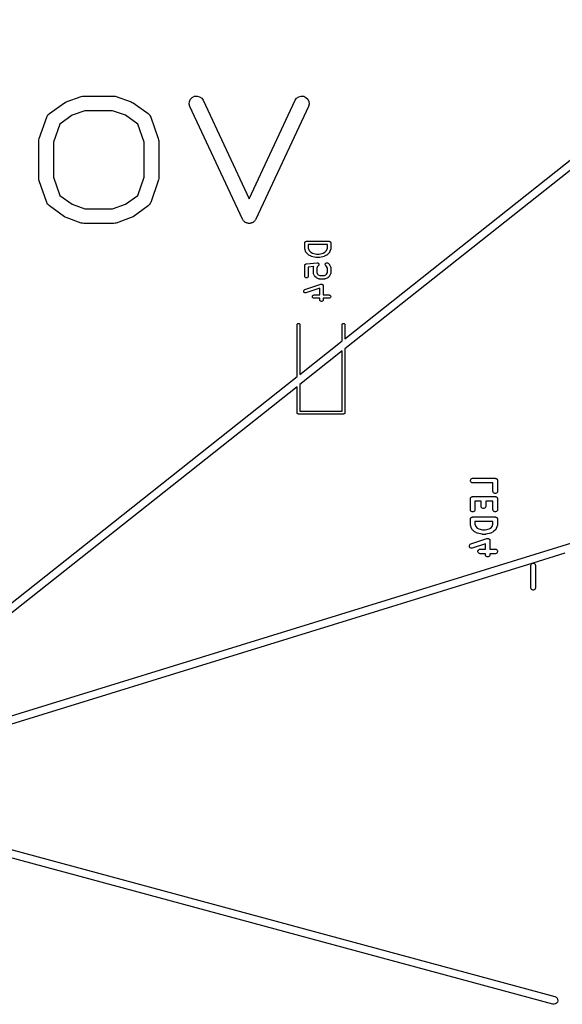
# Model space of a CAD drawing. Extents: x 48 to 353, y -143 to -50.
# Tile 49 of 70: x 246 to 270, y -143 to -99. Entities that reach past the tile are written whole.
import ezdxf

# ---------------------------------------------------------------- set-up
doc = ezdxf.new("R2010")
doc.units = 0
doc.header["$MEASUREMENT"] = 0
doc.layers.add('BLACK', color=7, linetype='CONTINUOUS')

msp = doc.modelspace()

# ---------------------------------------------------------------- linework, layer by layer
at = {"layer": 'Black'}
for p, q in [((308.069, -76.0684), (260.616, -113.715)), ((260.616, -113.268), (307.485, -76.085)), ((248.262, -102.763), (248.928, -102.525)), ((248.928, -102.525), (248.983, -102.515)), ((248.983, -102.515), (249.037, -102.506)), ((249.037, -102.506), (250.371, -102.506)), ((250.371, -102.506), (250.425, -102.515)), ((250.425, -102.515), (250.48, -102.525)), ((250.48, -102.525), (251.147, -102.763)), ((253.771, -102.644), (253.851, -102.564)), ((253.851, -102.564), (253.953, -102.517)), ((253.953, -102.517), (254.066, -102.507)), ((254.066, -102.507), (254.175, -102.536)), ((254.175, -102.536), (254.267, -102.601)), ((254.267, -102.601), (254.332, -102.693)), ((258.41, -102.693), (258.474, -102.601)), ((258.474, -102.601), (258.567, -102.536)), ((258.567, -102.536), (258.676, -102.507)), ((258.676, -102.507), (258.788, -102.517)), ((258.788, -102.517), (258.891, -102.564)), ((258.891, -102.564), (258.97, -102.644)), ((247.515, -103.28), (248.182, -102.804)), ((248.182, -102.804), (248.222, -102.785)), ((248.222, -102.785), (248.262, -102.763)), ((251.147, -102.763), (251.186, -102.785)), ((251.186, -102.785), (251.226, -102.804)), ((251.226, -102.804), (251.893, -103.28)), ((253.714, -102.859), (253.724, -102.747)), ((253.743, -102.968), (253.714, -102.859)), ((253.724, -102.747), (253.771, -102.644)), ((256.076, -107.968), (253.743, -102.968)), ((254.332, -102.693), (256.371, -107.062)), ((256.371, -107.062), (258.41, -102.693)), ((258.999, -102.968), (256.665, -107.968)), ((258.97, -102.644), (259.018, -102.747)), ((259.028, -102.859), (258.999, -102.968)), ((259.018, -102.747), (259.028, -102.859)), ((247.064, -104.39), (247.397, -103.438)), ((247.397, -103.438), (247.418, -103.4)), ((247.418, -103.4), (247.436, -103.361)), ((247.436, -103.361), (247.446, -103.351)), ((247.446, -103.351), (247.453, -103.339)), ((247.453, -103.339), (247.485, -103.311)), ((247.485, -103.311), (247.515, -103.28)), ((248.523, -103.36), (247.977, -103.75)), ((249.094, -103.156), (248.523, -103.36)), ((250.315, -103.156), (249.094, -103.156)), ((250.885, -103.36), (250.315, -103.156)), ((251.431, -103.75), (250.885, -103.36)), ((251.893, -103.28), (251.923, -103.311)), ((251.923, -103.311), (251.956, -103.339)), ((251.956, -103.339), (251.962, -103.351)), ((251.962, -103.351), (251.972, -103.361)), ((251.972, -103.361), (251.99, -103.4)), ((251.99, -103.4), (252.011, -103.438)), ((252.011, -103.438), (252.344, -104.39)), ((247.977, -103.75), (247.696, -104.553)), ((251.712, -104.553), (251.431, -103.75)), ((236.424, -132.908), (329.023, -104.3)), ((247.046, -104.497), (247.055, -104.444)), ((247.046, -106.164), (247.046, -104.497)), ((247.055, -104.444), (247.064, -104.39)), ((247.696, -104.553), (247.696, -106.109)), ((251.712, -106.109), (251.712, -104.553)), ((252.344, -104.39), (252.353, -104.444)), ((252.353, -104.444), (252.362, -104.497)), ((252.362, -104.497), (252.362, -106.164)), ((247.696, -106.109), (247.977, -106.912)), ((251.431, -106.912), (251.712, -106.109)), ((247.055, -106.218), (247.046, -106.164)), ((247.064, -106.271), (247.055, -106.218)), ((247.397, -107.224), (247.064, -106.271)), ((252.344, -106.271), (252.011, -107.224)), ((252.353, -106.218), (252.344, -106.271)), ((252.362, -106.164), (252.353, -106.218)), ((247.977, -106.912), (248.523, -107.302)), ((250.885, -107.302), (251.431, -106.912)), ((247.418, -107.261), (247.397, -107.224)), ((247.436, -107.3), (247.418, -107.261)), ((247.446, -107.31), (247.436, -107.3)), ((247.453, -107.322), (247.446, -107.31)), ((247.485, -107.35), (247.453, -107.322)), ((247.515, -107.381), (247.485, -107.35)), ((248.182, -107.857), (247.515, -107.381)), ((248.523, -107.302), (249.094, -107.506)), ((250.315, -107.506), (250.885, -107.302)), ((251.893, -107.381), (251.226, -107.857)), ((251.923, -107.35), (251.893, -107.381)), ((251.956, -107.322), (251.923, -107.35)), ((251.962, -107.31), (251.956, -107.322)), ((251.972, -107.3), (251.962, -107.31)), ((251.99, -107.261), (251.972, -107.3)), ((252.011, -107.224), (251.99, -107.261)), ((248.222, -107.876), (248.182, -107.857)), ((248.262, -107.899), (248.222, -107.876)), ((249.094, -107.506), (250.315, -107.506)), ((251.186, -107.876), (251.147, -107.899)), ((251.226, -107.857), (251.186, -107.876)), ((248.928, -108.137), (248.262, -107.899)), ((248.983, -108.146), (248.928, -108.137)), ((249.037, -108.156), (248.983, -108.146)), ((250.371, -108.156), (249.037, -108.156)), ((250.425, -108.146), (250.371, -108.156)), ((250.48, -108.137), (250.425, -108.146)), ((251.147, -107.899), (250.48, -108.137)), ((256.093, -107.991), (256.076, -107.968)), ((256.105, -108.017), (256.093, -107.991)), ((256.125, -108.037), (256.105, -108.017)), ((256.141, -108.061), (256.125, -108.037)), ((256.164, -108.077), (256.141, -108.061)), ((256.184, -108.097), (256.164, -108.077)), ((256.21, -108.109), (256.184, -108.097)), ((256.234, -108.125), (256.21, -108.109)), ((256.261, -108.133), (256.234, -108.125)), ((256.287, -108.145), (256.261, -108.133)), ((256.315, -108.147), (256.287, -108.145)), ((256.343, -108.154), (256.315, -108.147)), ((256.371, -108.152), (256.343, -108.154)), ((256.399, -108.154), (256.371, -108.152)), ((256.427, -108.147), (256.399, -108.154)), ((256.455, -108.145), (256.427, -108.147)), ((256.481, -108.133), (256.455, -108.145)), ((256.508, -108.125), (256.481, -108.133)), ((256.531, -108.109), (256.508, -108.125)), ((256.557, -108.097), (256.531, -108.109)), ((256.577, -108.077), (256.557, -108.097)), ((256.601, -108.061), (256.577, -108.077)), ((256.617, -108.037), (256.601, -108.061)), ((256.637, -108.017), (256.617, -108.037)), ((256.649, -107.991), (256.637, -108.017)), ((256.665, -107.968), (256.649, -107.991)), ((258.838, -109.022), (258.84, -109.015)), ((258.838, -109.26), (258.838, -109.022)), ((258.84, -109.009), (258.842, -109.003)), ((258.84, -109.015), (258.84, -109.009)), ((258.842, -109.003), (258.843, -108.996)), ((258.843, -108.996), (258.846, -108.99)), ((258.846, -108.99), (258.848, -108.984)), ((258.848, -108.984), (258.853, -108.979)), ((258.853, -108.979), (258.856, -108.974)), ((258.856, -108.974), (258.861, -108.969)), ((258.861, -108.969), (258.865, -108.964)), ((258.865, -108.964), (258.871, -108.961)), ((258.871, -108.961), (258.876, -108.957)), ((258.876, -108.957), (258.882, -108.955)), ((258.882, -108.955), (258.888, -108.951)), ((258.888, -108.951), (258.894, -108.95)), ((258.894, -108.95), (258.9, -108.948)), ((258.9, -108.948), (258.907, -108.948)), ((258.907, -108.948), (258.913, -108.947)), ((258.913, -108.947), (259.913, -108.947)), ((258.988, -109.097), (258.988, -109.248)), ((259.838, -109.097), (258.988, -109.097)), ((259.838, -109.248), (259.838, -109.097)), ((259.913, -108.947), (259.92, -108.948)), ((259.92, -108.948), (259.926, -108.948)), ((259.926, -108.948), (259.933, -108.95)), ((259.933, -108.95), (259.939, -108.951)), ((259.939, -108.951), (259.945, -108.955)), ((259.945, -108.955), (259.951, -108.957)), ((259.951, -108.957), (259.956, -108.961)), ((259.956, -108.961), (259.962, -108.964)), ((259.962, -108.964), (259.966, -108.969)), ((259.966, -108.969), (259.971, -108.974)), ((259.971, -108.974), (259.974, -108.979)), ((259.974, -108.979), (259.978, -108.984)), ((259.978, -108.984), (259.981, -108.99)), ((259.981, -108.99), (259.984, -108.996)), ((259.984, -108.996), (259.985, -109.003)), ((259.985, -109.003), (259.987, -109.009)), ((259.987, -109.009), (259.987, -109.015)), ((259.987, -109.015), (259.988, -109.022)), ((259.988, -109.022), (259.988, -109.26)), ((258.84, -109.272), (258.838, -109.26)), ((258.842, -109.284), (258.84, -109.272)), ((258.89, -109.426), (258.842, -109.284)), ((258.892, -109.43), (258.89, -109.426)), ((258.893, -109.434), (258.892, -109.43)), ((258.898, -109.442), (258.893, -109.434)), ((258.902, -109.449), (258.898, -109.442)), ((258.905, -109.452), (258.902, -109.449)), ((258.908, -109.456), (258.905, -109.452)), ((259.003, -109.551), (258.908, -109.456)), ((258.988, -109.248), (259.027, -109.362)), ((259.013, -109.558), (259.003, -109.551)), ((259.023, -109.565), (259.013, -109.558)), ((259.118, -109.613), (259.023, -109.565)), ((259.027, -109.362), (259.101, -109.436)), ((259.101, -109.436), (259.178, -109.475)), ((259.126, -109.615), (259.118, -109.613)), ((259.133, -109.618), (259.126, -109.615)), ((259.324, -109.666), (259.133, -109.618)), ((259.178, -109.475), (259.351, -109.518)), ((259.351, -109.518), (259.476, -109.518)), ((259.476, -109.518), (259.649, -109.475)), ((259.693, -109.618), (259.503, -109.666)), ((259.649, -109.475), (259.726, -109.436)), ((259.701, -109.615), (259.693, -109.618)), ((259.709, -109.613), (259.701, -109.615)), ((259.804, -109.565), (259.709, -109.613)), ((259.726, -109.436), (259.8, -109.362)), ((259.8, -109.362), (259.838, -109.248)), ((259.814, -109.558), (259.804, -109.565)), ((259.824, -109.551), (259.814, -109.558)), ((259.919, -109.456), (259.824, -109.551)), ((259.921, -109.452), (259.919, -109.456)), ((259.925, -109.449), (259.921, -109.452)), ((259.929, -109.442), (259.925, -109.449)), ((259.934, -109.434), (259.929, -109.442)), ((259.935, -109.43), (259.934, -109.434)), ((259.937, -109.426), (259.935, -109.43)), ((259.985, -109.284), (259.937, -109.426)), ((259.986, -109.272), (259.985, -109.284)), ((259.988, -109.26), (259.986, -109.272)), ((258.838, -110.022), (258.839, -110.019)), ((258.838, -110.498), (258.838, -110.022)), ((258.839, -110.016), (258.841, -110.006)), ((258.839, -110.019), (258.839, -110.016)), ((258.841, -110.006), (258.843, -109.996)), ((258.843, -109.996), (258.844, -109.994)), ((258.844, -109.994), (258.845, -109.991)), ((258.845, -109.991), (258.851, -109.982)), ((258.851, -109.982), (258.856, -109.974)), ((258.856, -109.974), (258.858, -109.972)), ((258.858, -109.972), (258.86, -109.969)), ((258.86, -109.969), (258.868, -109.963)), ((258.868, -109.963), (258.876, -109.957)), ((258.876, -109.957), (258.879, -109.956)), ((258.879, -109.956), (258.881, -109.954)), ((258.881, -109.954), (258.891, -109.951)), ((258.891, -109.951), (258.9, -109.948)), ((258.9, -109.948), (258.903, -109.948)), ((258.903, -109.948), (258.906, -109.947)), ((258.906, -109.947), (259.382, -109.899)), ((259.237, -110.065), (258.988, -110.09)), ((259.227, -110.083), (259.237, -110.065)), ((259.333, -109.667), (259.324, -109.666)), ((259.342, -109.668), (259.333, -109.667)), ((259.485, -109.668), (259.342, -109.668)), ((259.404, -110.066), (259.369, -110.135)), ((259.382, -109.899), (259.383, -109.9)), ((259.383, -109.9), (259.383, -109.899)), ((259.383, -109.899), (259.395, -109.9)), ((259.395, -109.9), (259.408, -109.901)), ((259.443, -110.027), (259.404, -110.066)), ((259.408, -109.901), (259.409, -109.902)), ((259.409, -109.902), (259.409, -109.902)), ((259.409, -109.902), (259.42, -109.907)), ((259.42, -109.907), (259.432, -109.912)), ((259.432, -109.912), (259.432, -109.912)), ((259.432, -109.912), (259.433, -109.913)), ((259.433, -109.913), (259.441, -109.922)), ((259.441, -109.922), (259.45, -109.93)), ((259.45, -110.016), (259.443, -110.026)), ((259.443, -110.026), (259.443, -110.027)), ((259.443, -110.027), (259.443, -110.027)), ((259.45, -109.93), (259.451, -109.931)), ((259.458, -110.006), (259.45, -110.016)), ((259.451, -109.931), (259.451, -109.931)), ((259.451, -109.931), (259.456, -109.942)), ((259.456, -109.942), (259.462, -109.954)), ((259.461, -109.993), (259.458, -110.005)), ((259.458, -110.005), (259.458, -110.005)), ((259.458, -110.005), (259.458, -110.006)), ((259.464, -109.981), (259.461, -109.993)), ((259.462, -109.954), (259.462, -109.954)), ((259.462, -109.954), (259.462, -109.955)), ((259.462, -109.955), (259.463, -109.967)), ((259.463, -109.967), (259.464, -109.98)), ((259.464, -109.98), (259.464, -109.98)), ((259.464, -109.98), (259.464, -109.981)), ((259.494, -109.667), (259.485, -109.668)), ((259.503, -109.666), (259.494, -109.667)), ((259.743, -109.981), (259.746, -109.955)), ((259.75, -110.006), (259.743, -109.981)), ((259.746, -109.955), (259.757, -109.931)), ((259.765, -110.027), (259.75, -110.006)), ((259.757, -109.931), (259.775, -109.913)), ((259.804, -110.066), (259.765, -110.027)), ((259.775, -109.913), (259.799, -109.902)), ((259.799, -109.902), (259.825, -109.899)), ((259.838, -110.135), (259.804, -110.066)), ((259.825, -109.899), (259.85, -109.906)), ((259.85, -109.906), (259.871, -109.921)), ((259.871, -109.921), (259.919, -109.969)), ((259.919, -109.969), (259.926, -109.979)), ((259.926, -109.979), (259.933, -109.988)), ((259.933, -109.988), (259.98, -110.083)), ((258.843, -110.524), (258.838, -110.498)), ((258.988, -110.498), (258.984, -110.524)), ((258.988, -110.09), (258.988, -110.498)), ((259.219, -110.117), (259.22, -110.113)), ((259.219, -110.355), (259.219, -110.117)), ((259.22, -110.359), (259.219, -110.355)), ((259.22, -110.108), (259.222, -110.1)), ((259.22, -110.113), (259.22, -110.108)), ((259.22, -110.364), (259.22, -110.359)), ((259.222, -110.372), (259.22, -110.364)), ((259.222, -110.1), (259.224, -110.091)), ((259.224, -110.381), (259.222, -110.372)), ((259.224, -110.091), (259.226, -110.088)), ((259.226, -110.384), (259.224, -110.381)), ((259.226, -110.088), (259.227, -110.083)), ((259.227, -110.389), (259.226, -110.384)), ((259.275, -110.484), (259.227, -110.389)), ((259.282, -110.493), (259.275, -110.484)), ((259.289, -110.503), (259.282, -110.493)), ((259.369, -110.135), (259.369, -110.337)), ((259.369, -110.337), (259.404, -110.406)), ((259.404, -110.406), (259.434, -110.436)), ((259.434, -110.436), (259.503, -110.471)), ((259.503, -110.471), (259.705, -110.471)), ((259.705, -110.471), (259.774, -110.436)), ((259.774, -110.436), (259.804, -110.406)), ((259.804, -110.406), (259.838, -110.337)), ((259.838, -110.337), (259.838, -110.135)), ((259.926, -110.493), (259.919, -110.503)), ((259.933, -110.484), (259.926, -110.493)), ((259.98, -110.389), (259.933, -110.484)), ((259.98, -110.083), (259.982, -110.088)), ((259.982, -110.384), (259.98, -110.389)), ((259.982, -110.088), (259.984, -110.091)), ((259.984, -110.381), (259.982, -110.384)), ((259.984, -110.091), (259.985, -110.1)), ((259.985, -110.372), (259.984, -110.381)), ((259.985, -110.1), (259.988, -110.108)), ((259.988, -110.364), (259.985, -110.372)), ((259.988, -110.108), (259.988, -110.113)), ((259.988, -110.113), (259.988, -110.117)), ((259.988, -110.117), (259.988, -110.355)), ((259.988, -110.355), (259.988, -110.359)), ((259.988, -110.359), (259.988, -110.364)), ((258.842, -111.093), (259.556, -110.855)), ((258.856, -110.546), (258.843, -110.524)), ((258.876, -110.563), (258.856, -110.546)), ((258.9, -110.572), (258.876, -110.563)), ((258.926, -110.572), (258.9, -110.572)), ((258.951, -110.563), (258.926, -110.572)), ((258.971, -110.546), (258.951, -110.563)), ((258.984, -110.524), (258.971, -110.546)), ((259.337, -110.551), (259.289, -110.503)), ((259.346, -110.558), (259.337, -110.551)), ((259.356, -110.565), (259.346, -110.558)), ((259.451, -110.613), (259.356, -110.565)), ((259.455, -110.614), (259.451, -110.613)), ((259.459, -110.616), (259.455, -110.614)), ((259.468, -110.618), (259.459, -110.616)), ((259.476, -110.62), (259.468, -110.618)), ((259.481, -110.62), (259.476, -110.62)), ((259.485, -110.621), (259.481, -110.62)), ((259.723, -110.621), (259.485, -110.621)), ((259.556, -110.855), (259.562, -110.855)), ((259.562, -110.855), (259.567, -110.853)), ((259.567, -110.853), (259.575, -110.853)), ((259.575, -110.853), (259.582, -110.852)), ((259.582, -110.852), (259.588, -110.853)), ((259.588, -110.853), (259.593, -110.853)), ((259.593, -110.853), (259.6, -110.855)), ((259.6, -110.855), (259.608, -110.857)), ((259.608, -110.857), (259.612, -110.86)), ((259.612, -110.86), (259.618, -110.862)), ((259.618, -110.862), (259.623, -110.866)), ((259.623, -110.866), (259.63, -110.87)), ((259.63, -110.87), (259.633, -110.875)), ((259.633, -110.875), (259.638, -110.878)), ((259.638, -110.878), (259.641, -110.885)), ((259.641, -110.885), (259.646, -110.891)), ((259.646, -110.891), (259.648, -110.896)), ((259.648, -110.896), (259.651, -110.901)), ((259.651, -110.901), (259.652, -110.908)), ((259.652, -110.908), (259.654, -110.915)), ((259.654, -110.915), (259.654, -110.921)), ((259.654, -110.921), (259.655, -110.926)), ((259.655, -110.926), (259.655, -111.328)), ((259.727, -110.62), (259.723, -110.621)), ((259.731, -110.62), (259.727, -110.62)), ((259.74, -110.618), (259.731, -110.62)), ((259.749, -110.616), (259.74, -110.618)), ((259.752, -110.614), (259.749, -110.616)), ((259.756, -110.613), (259.752, -110.614)), ((259.852, -110.565), (259.756, -110.613)), ((259.861, -110.558), (259.852, -110.565)), ((259.871, -110.551), (259.861, -110.558)), ((259.919, -110.503), (259.871, -110.551)), ((258.792, -111.15), (258.802, -111.125)), ((258.792, -111.176), (258.792, -111.15)), ((258.8, -111.2), (258.792, -111.176)), ((258.816, -111.221), (258.8, -111.2)), ((258.802, -111.125), (258.819, -111.106)), ((258.838, -111.234), (258.816, -111.221)), ((258.819, -111.106), (258.842, -111.093)), ((258.864, -111.24), (258.838, -111.234)), ((258.889, -111.236), (258.864, -111.24)), ((259.505, -111.031), (258.889, -111.236)), ((259.173, -111.39), (259.182, -111.365)), ((259.182, -111.365), (259.199, -111.345)), ((259.199, -111.345), (259.221, -111.332)), ((259.221, -111.332), (259.247, -111.328)), ((259.247, -111.328), (259.505, -111.328)), ((259.505, -111.328), (259.505, -111.031)), ((259.655, -111.328), (259.913, -111.328)), ((259.913, -111.328), (259.939, -111.332)), ((259.939, -111.332), (259.962, -111.345)), ((259.962, -111.345), (259.978, -111.365)), ((259.978, -111.365), (259.987, -111.39)), ((259.173, -111.416), (259.173, -111.39)), ((259.182, -111.44), (259.173, -111.416)), ((259.199, -111.46), (259.182, -111.44)), ((259.221, -111.473), (259.199, -111.46)), ((259.247, -111.478), (259.221, -111.473)), ((259.505, -111.478), (259.247, -111.478)), ((259.505, -111.546), (259.505, -111.478)), ((259.51, -111.571), (259.505, -111.546)), ((259.523, -111.594), (259.51, -111.571)), ((259.543, -111.61), (259.523, -111.594)), ((259.567, -111.619), (259.543, -111.61)), ((259.593, -111.619), (259.567, -111.619)), ((259.618, -111.61), (259.593, -111.619)), ((259.638, -111.594), (259.618, -111.61)), ((259.651, -111.571), (259.638, -111.594)), ((259.655, -111.546), (259.651, -111.571)), ((259.913, -111.478), (259.655, -111.478)), ((259.655, -111.478), (259.655, -111.546)), ((259.939, -111.473), (259.913, -111.478)), ((259.962, -111.46), (259.939, -111.473)), ((259.978, -111.44), (259.962, -111.46)), ((259.987, -111.416), (259.978, -111.44)), ((259.987, -111.39), (259.987, -111.416)), ((258.496, -112.65), (258.5, -112.629)), ((258.496, -114.95), (258.496, -112.65)), ((258.5, -112.629), (258.51, -112.611)), ((258.51, -112.611), (258.526, -112.598)), ((258.526, -112.598), (258.546, -112.591)), ((258.546, -112.591), (258.567, -112.591)), ((258.567, -112.591), (258.586, -112.598)), ((258.586, -112.598), (258.602, -112.611)), ((258.602, -112.611), (258.613, -112.629)), ((258.613, -112.629), (258.616, -112.65)), ((258.616, -112.65), (258.616, -114.855)), ((260.496, -112.65), (260.5, -112.629)), ((260.496, -113.363), (260.496, -112.65)), ((260.5, -112.629), (260.51, -112.611)), ((260.51, -112.611), (260.526, -112.598)), ((260.526, -112.598), (260.546, -112.591)), ((260.546, -112.591), (260.567, -112.591)), ((260.567, -112.591), (260.586, -112.598)), ((260.586, -112.598), (260.602, -112.611)), ((260.602, -112.611), (260.613, -112.629)), ((260.613, -112.629), (260.616, -112.65)), ((260.616, -112.65), (260.616, -113.268)), ((258.616, -114.855), (260.496, -113.363)), ((260.496, -113.81), (258.616, -115.302)), ((260.496, -116.49), (260.496, -113.81)), ((260.616, -113.715), (260.616, -116.55)), ((235.575, -133.135), (258.496, -114.95)), ((258.616, -115.302), (258.616, -116.49)), ((258.496, -115.397), (236.424, -132.908)), ((258.496, -116.55), (258.496, -115.397)), ((258.497, -116.555), (258.496, -116.55)), ((258.497, -116.56), (258.497, -116.555)), ((258.499, -116.565), (258.497, -116.56)), ((258.5, -116.571), (258.499, -116.565)), ((258.502, -116.575), (258.5, -116.571)), ((258.504, -116.58), (258.502, -116.575)), ((258.508, -116.584), (258.504, -116.58)), ((258.51, -116.589), (258.508, -116.584)), ((258.514, -116.592), (258.51, -116.589)), ((258.518, -116.596), (258.514, -116.592)), ((258.522, -116.599), (258.518, -116.596)), ((258.526, -116.602), (258.522, -116.599)), ((258.531, -116.604), (258.526, -116.602)), ((258.536, -116.606), (258.531, -116.604)), ((258.541, -116.607), (258.536, -116.606)), ((258.546, -116.609), (258.541, -116.607)), ((258.551, -116.609), (258.546, -116.609)), ((258.556, -116.61), (258.551, -116.609)), ((260.556, -116.61), (258.556, -116.61)), ((258.616, -116.49), (260.496, -116.49)), ((260.561, -116.609), (260.556, -116.61)), ((260.567, -116.609), (260.561, -116.609)), ((260.572, -116.607), (260.567, -116.609)), ((260.577, -116.606), (260.572, -116.607)), ((260.581, -116.604), (260.577, -116.606)), ((260.586, -116.602), (260.581, -116.604)), ((260.59, -116.599), (260.586, -116.602)), ((260.595, -116.596), (260.59, -116.599)), ((260.598, -116.592), (260.595, -116.596)), ((260.602, -116.589), (260.598, -116.592)), ((260.605, -116.584), (260.602, -116.589)), ((260.608, -116.58), (260.605, -116.584)), ((260.61, -116.575), (260.608, -116.58)), ((260.613, -116.571), (260.61, -116.575)), ((260.614, -116.565), (260.613, -116.571)), ((260.615, -116.56), (260.614, -116.565)), ((260.616, -116.55), (260.615, -116.555)), ((260.615, -116.555), (260.615, -116.56)), ((266.181, -119.545), (266.193, -119.513)), ((266.181, -119.58), (266.181, -119.545)), ((266.193, -119.613), (266.181, -119.58)), ((266.193, -119.513), (266.215, -119.486)), ((266.215, -119.639), (266.193, -119.613)), ((266.215, -119.486), (266.245, -119.469)), ((266.245, -119.657), (266.215, -119.639)), ((266.245, -119.469), (266.279, -119.463)), ((266.279, -119.663), (266.245, -119.657)), ((266.279, -119.463), (267.279, -119.463)), ((267.179, -119.663), (266.279, -119.663)), ((267.179, -120.039), (267.179, -119.663)), ((267.279, -119.463), (267.288, -119.464)), ((267.288, -119.464), (267.297, -119.464)), ((267.297, -119.464), (267.305, -119.467)), ((267.305, -119.467), (267.314, -119.469)), ((267.314, -119.469), (267.321, -119.473)), ((267.321, -119.473), (267.329, -119.476)), ((267.329, -119.476), (267.336, -119.482)), ((267.336, -119.482), (267.344, -119.486)), ((267.344, -119.486), (267.349, -119.493)), ((267.349, -119.493), (267.356, -119.498)), ((267.356, -119.498), (267.36, -119.506)), ((267.36, -119.506), (267.366, -119.513)), ((267.366, -119.513), (267.369, -119.521)), ((267.369, -119.521), (267.373, -119.529)), ((267.373, -119.529), (267.375, -119.537)), ((267.375, -119.537), (267.378, -119.545)), ((267.378, -119.545), (267.378, -119.554)), ((267.378, -119.554), (267.379, -119.563)), ((267.379, -119.563), (267.379, -120.039)), ((267.185, -120.073), (267.179, -120.039)), ((267.203, -120.103), (267.185, -120.073)), ((267.229, -120.126), (267.203, -120.103)), ((267.356, -120.103), (267.329, -120.126)), ((267.373, -120.073), (267.356, -120.103)), ((267.379, -120.039), (267.373, -120.073)), ((266.179, -120.372), (266.181, -120.364)), ((266.179, -120.848), (266.179, -120.372)), ((266.181, -120.355), (266.184, -120.347)), ((266.181, -120.364), (266.181, -120.355)), ((266.184, -120.347), (266.185, -120.338)), ((266.185, -120.338), (266.19, -120.331)), ((266.19, -120.331), (266.193, -120.322)), ((266.193, -120.322), (266.198, -120.316)), ((266.198, -120.316), (266.203, -120.308)), ((266.203, -120.308), (266.209, -120.302)), ((266.209, -120.302), (266.215, -120.296)), ((266.215, -120.296), (266.223, -120.291)), ((266.223, -120.291), (266.229, -120.286)), ((266.229, -120.286), (266.238, -120.283)), ((266.238, -120.283), (266.245, -120.278)), ((266.245, -120.278), (266.254, -120.277)), ((266.254, -120.277), (266.262, -120.274)), ((266.262, -120.274), (266.271, -120.274)), ((266.271, -120.274), (266.279, -120.272)), ((266.279, -120.272), (267.279, -120.272)), ((266.656, -120.472), (266.379, -120.472)), ((266.379, -120.472), (266.379, -120.848)), ((266.656, -120.706), (266.656, -120.472)), ((267.179, -120.472), (266.856, -120.472)), ((266.856, -120.472), (266.856, -120.706)), ((267.179, -120.848), (267.179, -120.472)), ((267.262, -120.137), (267.229, -120.126)), ((267.297, -120.137), (267.262, -120.137)), ((267.279, -120.272), (267.288, -120.274)), ((267.288, -120.274), (267.297, -120.274)), ((267.329, -120.126), (267.297, -120.137)), ((267.297, -120.274), (267.305, -120.277)), ((267.305, -120.277), (267.314, -120.278)), ((267.314, -120.278), (267.321, -120.283)), ((267.321, -120.283), (267.329, -120.286)), ((267.329, -120.286), (267.336, -120.291)), ((267.336, -120.291), (267.344, -120.296)), ((267.344, -120.296), (267.349, -120.302)), ((267.349, -120.302), (267.356, -120.308)), ((267.356, -120.308), (267.36, -120.316)), ((267.36, -120.316), (267.366, -120.322)), ((267.366, -120.322), (267.369, -120.331)), ((267.369, -120.331), (267.373, -120.338)), ((267.373, -120.338), (267.375, -120.347)), ((267.375, -120.347), (267.378, -120.355)), ((267.378, -120.355), (267.378, -120.364)), ((267.378, -120.364), (267.379, -120.372)), ((267.379, -120.372), (267.379, -120.848)), ((266.185, -120.883), (266.179, -120.848)), ((266.203, -120.913), (266.185, -120.883)), ((266.229, -120.935), (266.203, -120.913)), ((266.262, -120.947), (266.229, -120.935)), ((266.297, -120.947), (266.262, -120.947)), ((266.329, -120.935), (266.297, -120.947)), ((266.356, -120.913), (266.329, -120.935)), ((266.373, -120.883), (266.356, -120.913)), ((266.379, -120.848), (266.373, -120.883)), ((266.662, -120.74), (266.656, -120.706)), ((266.679, -120.77), (266.662, -120.74)), ((266.706, -120.792), (266.679, -120.77)), ((266.738, -120.804), (266.706, -120.792)), ((266.773, -120.804), (266.738, -120.804)), ((266.806, -120.792), (266.773, -120.804)), ((266.832, -120.77), (266.806, -120.792)), ((266.85, -120.74), (266.832, -120.77)), ((266.856, -120.706), (266.85, -120.74)), ((267.185, -120.883), (267.179, -120.848)), ((267.203, -120.913), (267.185, -120.883)), ((267.229, -120.935), (267.203, -120.913)), ((267.262, -120.947), (267.229, -120.935)), ((267.297, -120.947), (267.262, -120.947)), ((267.329, -120.935), (267.297, -120.947)), ((267.356, -120.913), (267.329, -120.935)), ((267.373, -120.883), (267.356, -120.913)), ((267.379, -120.848), (267.373, -120.883)), ((266.179, -121.277), (266.181, -121.268)), ((266.179, -121.515), (266.179, -121.277)), ((266.181, -121.26), (266.184, -121.251)), ((266.181, -121.268), (266.181, -121.26)), ((266.184, -121.251), (266.185, -121.243)), ((266.185, -121.243), (266.19, -121.235)), ((266.19, -121.235), (266.193, -121.227)), ((266.193, -121.227), (266.198, -121.22)), ((266.198, -121.22), (266.203, -121.213)), ((266.203, -121.213), (266.209, -121.207)), ((266.209, -121.207), (266.215, -121.2)), ((266.215, -121.2), (266.223, -121.196)), ((266.223, -121.196), (266.229, -121.19)), ((266.229, -121.19), (266.238, -121.187)), ((266.238, -121.187), (266.245, -121.183)), ((266.245, -121.183), (266.254, -121.182)), ((266.254, -121.182), (266.262, -121.179)), ((266.262, -121.179), (266.271, -121.179)), ((266.271, -121.179), (266.279, -121.177)), ((266.279, -121.177), (267.279, -121.177)), ((266.379, -121.377), (266.379, -121.499)), ((267.179, -121.377), (266.379, -121.377)), ((267.179, -121.499), (267.179, -121.377)), ((267.279, -121.177), (267.288, -121.179)), ((267.288, -121.179), (267.297, -121.179)), ((267.297, -121.179), (267.305, -121.182)), ((267.305, -121.182), (267.314, -121.183)), ((267.314, -121.183), (267.321, -121.187)), ((267.321, -121.187), (267.329, -121.19)), ((267.329, -121.19), (267.336, -121.196)), ((267.336, -121.196), (267.344, -121.2)), ((267.344, -121.2), (267.349, -121.207)), ((267.349, -121.207), (267.356, -121.213)), ((267.356, -121.213), (267.36, -121.22)), ((267.36, -121.22), (267.366, -121.227)), ((267.366, -121.227), (267.369, -121.235)), ((267.369, -121.235), (267.373, -121.243)), ((267.373, -121.243), (267.375, -121.251)), ((267.375, -121.251), (267.378, -121.26)), ((267.378, -121.26), (267.378, -121.268)), ((267.378, -121.268), (267.379, -121.277)), ((267.379, -121.277), (267.379, -121.515)), ((266.182, -121.531), (266.179, -121.515)), ((266.185, -121.547), (266.182, -121.531)), ((266.232, -121.69), (266.185, -121.547)), ((266.235, -121.695), (266.232, -121.69)), ((266.236, -121.7), (266.235, -121.695)), ((266.243, -121.71), (266.236, -121.7)), ((266.249, -121.72), (266.243, -121.71)), ((266.253, -121.724), (266.249, -121.72)), ((266.256, -121.729), (266.253, -121.724)), ((266.352, -121.824), (266.256, -121.729)), ((266.365, -121.833), (266.352, -121.824)), ((266.378, -121.843), (266.365, -121.833)), ((266.473, -121.89), (266.378, -121.843)), ((266.379, -121.499), (266.414, -121.604)), ((266.414, -121.604), (266.481, -121.671)), ((266.481, -121.671), (266.552, -121.707)), ((266.552, -121.707), (266.72, -121.748)), ((266.72, -121.748), (266.839, -121.748)), ((266.839, -121.748), (267.006, -121.707)), ((267.006, -121.707), (267.077, -121.671)), ((267.077, -121.671), (267.144, -121.604)), ((267.181, -121.843), (267.086, -121.89)), ((267.144, -121.604), (267.179, -121.499)), ((267.194, -121.833), (267.181, -121.843)), ((267.207, -121.824), (267.194, -121.833)), ((267.302, -121.729), (267.207, -121.824)), ((267.306, -121.724), (267.302, -121.729)), ((267.31, -121.72), (267.306, -121.724)), ((267.316, -121.71), (267.31, -121.72)), ((267.322, -121.7), (267.316, -121.71)), ((267.324, -121.695), (267.322, -121.7)), ((267.327, -121.69), (267.324, -121.695)), ((267.374, -121.547), (267.327, -121.69)), ((267.377, -121.531), (267.374, -121.547)), ((267.379, -121.515), (267.377, -121.531)), ((266.2, -122.373), (266.914, -122.135)), ((266.483, -121.893), (266.473, -121.89)), ((266.493, -121.898), (266.483, -121.893)), ((266.684, -121.945), (266.493, -121.898)), ((266.696, -121.946), (266.684, -121.945)), ((266.708, -121.948), (266.696, -121.946)), ((266.851, -121.948), (266.708, -121.948)), ((266.863, -121.946), (266.851, -121.948)), ((266.875, -121.945), (266.863, -121.946)), ((267.066, -121.898), (266.875, -121.945)), ((266.914, -122.135), (266.922, -122.133)), ((266.922, -122.133), (266.929, -122.131)), ((266.929, -122.131), (266.939, -122.131)), ((266.939, -122.131), (266.949, -122.129)), ((266.949, -122.129), (266.956, -122.131)), ((266.956, -122.131), (266.963, -122.131)), ((266.963, -122.131), (266.973, -122.134)), ((266.973, -122.134), (266.983, -122.136)), ((266.983, -122.136), (266.989, -122.14)), ((266.989, -122.14), (266.996, -122.143)), ((266.996, -122.143), (267.004, -122.149)), ((267.004, -122.149), (267.012, -122.155)), ((267.012, -122.155), (267.017, -122.16)), ((267.017, -122.16), (267.023, -122.165)), ((267.023, -122.165), (267.028, -122.174)), ((267.028, -122.174), (267.034, -122.182)), ((267.034, -122.182), (267.036, -122.189)), ((267.036, -122.189), (267.04, -122.195)), ((267.04, -122.195), (267.042, -122.205)), ((267.042, -122.205), (267.045, -122.215)), ((267.045, -122.215), (267.045, -122.222)), ((267.045, -122.222), (267.046, -122.229)), ((267.046, -122.229), (267.046, -122.606)), ((267.076, -121.893), (267.066, -121.898)), ((267.086, -121.89), (267.076, -121.893)), ((266.133, -122.482), (266.134, -122.447)), ((266.144, -122.515), (266.133, -122.482)), ((266.134, -122.447), (266.147, -122.415)), ((266.165, -122.542), (266.144, -122.515)), ((266.147, -122.415), (266.17, -122.389)), ((266.195, -122.561), (266.165, -122.542)), ((266.17, -122.389), (266.2, -122.373)), ((266.229, -122.567), (266.195, -122.561)), ((266.263, -122.562), (266.229, -122.567)), ((266.846, -122.368), (266.263, -122.562)), ((266.514, -122.688), (266.526, -122.656)), ((266.514, -122.723), (266.514, -122.688)), ((266.526, -122.756), (266.514, -122.723)), ((266.526, -122.656), (266.548, -122.629)), ((266.548, -122.629), (266.579, -122.612)), ((266.579, -122.612), (266.613, -122.606)), ((266.613, -122.606), (266.846, -122.606)), ((266.846, -122.606), (266.846, -122.368)), ((267.046, -122.606), (267.279, -122.606)), ((267.279, -122.606), (267.314, -122.612)), ((267.314, -122.612), (267.344, -122.629)), ((267.344, -122.629), (267.366, -122.656)), ((267.366, -122.656), (267.378, -122.688)), ((267.378, -122.723), (267.366, -122.756)), ((267.378, -122.688), (267.378, -122.723)), ((266.548, -122.782), (266.526, -122.756)), ((266.579, -122.8), (266.548, -122.782)), ((266.613, -122.806), (266.579, -122.8)), ((266.846, -122.806), (266.613, -122.806)), ((266.846, -122.848), (266.846, -122.806)), ((266.852, -122.883), (266.846, -122.848)), ((266.869, -122.913), (266.852, -122.883)), ((266.896, -122.935), (266.869, -122.913)), ((266.929, -122.947), (266.896, -122.935)), ((266.963, -122.947), (266.929, -122.947)), ((266.996, -122.935), (266.963, -122.947)), ((267.023, -122.913), (266.996, -122.935)), ((267.04, -122.883), (267.023, -122.913)), ((267.046, -122.848), (267.04, -122.883)), ((267.279, -122.806), (267.046, -122.806)), ((267.046, -122.806), (267.046, -122.848)), ((267.314, -122.8), (267.279, -122.806)), ((267.344, -122.782), (267.314, -122.8)), ((267.366, -122.756), (267.344, -122.782)), ((270.371, -122.786), (268.946, -123.227)), ((268.94, -123.228), (236.214, -133.339)), ((268.863, -123.325), (268.869, -123.291)), ((268.863, -124.325), (268.863, -123.325)), ((268.869, -123.291), (268.886, -123.261)), ((268.886, -123.261), (268.912, -123.238)), ((268.912, -123.238), (268.94, -123.228)), ((268.946, -123.227), (268.98, -123.227)), ((268.98, -123.227), (269.012, -123.238)), ((269.012, -123.238), (269.039, -123.261)), ((269.039, -123.261), (269.056, -123.291)), ((269.056, -123.291), (269.062, -123.325)), ((269.062, -123.325), (269.062, -124.325)), ((268.869, -124.359), (268.863, -124.325)), ((268.886, -124.389), (268.869, -124.359)), ((268.912, -124.412), (268.886, -124.389)), ((268.945, -124.423), (268.912, -124.412)), ((268.98, -124.423), (268.945, -124.423)), ((269.012, -124.412), (268.98, -124.423)), ((269.039, -124.389), (269.012, -124.412)), ((269.056, -124.359), (269.039, -124.389)), ((269.062, -124.325), (269.056, -124.359)), ((269.829, -142.79), (235.577, -133.529)), ((236.214, -133.339), (269.921, -142.452)), ((269.89, -142.795), (269.829, -142.79)), ((269.949, -142.78), (269.89, -142.795)), ((269.921, -142.452), (269.976, -142.478)), ((269.998, -142.745), (269.949, -142.78)), ((269.976, -142.478), (270.019, -142.521)), ((270.033, -142.695), (269.998, -142.745)), ((270.019, -142.521), (270.044, -142.576)), ((270.049, -142.637), (270.033, -142.695)), ((270.044, -142.576), (270.049, -142.637))]:
    msp.add_line(p, q, dxfattribs=at)

doc.saveas('drawing.dxf')
